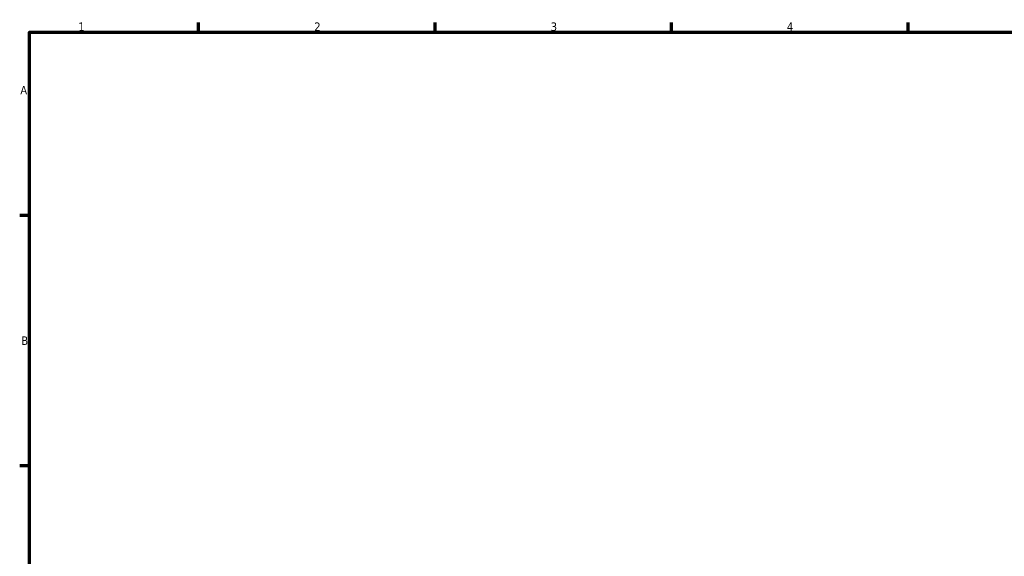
# Model space of a CAD drawing. Header units: millimetres. Extents: x 0 to 980, y 0 to 832.
# Tile 3 of 6: x 17 to 309, y 419 to 578. Entities that reach past the tile are written whole.
import ezdxf

# ---------------------------------------------------------------- set-up
doc = ezdxf.new("R2010")
doc.units = ezdxf.units.MM
doc.layers.add('Border (ISO)', color=7, linetype='Continuous', lineweight=70)
doc.styles.add('Note Text (ISO)', font='tahoma.ttf')

# ---------------------------------------------------------------- blocks, each defined once
blk = doc.blocks.new('Borders Default Border')
at = {"layer": 'Border (ISO)'}
for p, q in [((70.08, 574), (70.08, 576.9)), ((140.17, 574), (140.17, 576.9)), ((210.25, 574), (210.25, 576.9)), ((280.33, 574), (280.33, 576.9)), ((20, 519.75), (17.1, 519.75)), ((20, 445.5), (17.1, 445.5))]:
    blk.add_line(p, q, dxfattribs=at)
at = {"layer": 'Border (ISO)', "flags": 128}
blk.add_lwpolyline([(20, 20), (20, 574), (821, 574), (821, 20), (20, 20)], dxfattribs=at)
at = {"layer": 'Border (ISO)', "color": 232, "true_color": 0xca0064, "char_height": 2.5, "attachment_point": 7, "style": 'Note Text (ISO)'}
for s, insert in [('1', (34.48, 574.4)), ('2', (104.37, 574.4)), ('3', (174.43, 574.35)), ('4', (244.42, 574.4)), ('A', (17.29, 555.62)), ('B', (17.59, 481.37))]:
    blk.add_mtext(s, dxfattribs=dict(at, insert=insert))

msp = doc.modelspace()

# ---------------------------------------------------------------- block references
msp.add_blockref('Borders Default Border', (0, 0))

doc.saveas('drawing.dxf')
